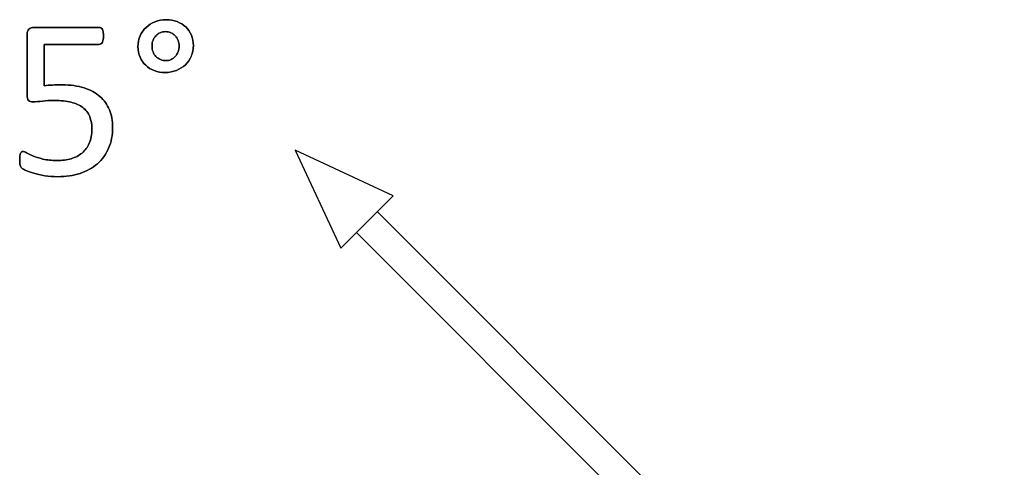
# Model space of a CAD drawing. Header units: inches. Extents: x 0 to 17820, y -10 to 12600.
# Tile 82 of 256: x 801 to 1467, y 11130 to 11433. Entities that reach past the tile are written whole.
import ezdxf

# ---------------------------------------------------------------- set-up
doc = ezdxf.new("R2010")
doc.units = ezdxf.units.IN
doc.layers.add('254', color=7, linetype='Continuous', true_color=0xffffff)

msp = doc.modelspace()

# ---------------------------------------------------------------- linework, layer by layer
at = {"layer": '254', "color": 2, "linetype": 'Continuous', "lineweight": 25}
for p, q in [((987.381, 11344.672), (1018.272, 11278.426)), ((1053.627, 11313.781), (987.381, 11344.672)), ((1053.627, 11313.781), (1035.95, 11296.103)), ((1467.285, 10878.91), (1043.021, 11303.174)), ((1035.95, 11296.103), (1018.272, 11278.426)), ((1028.879, 11289.032), (1453.143, 10864.768))]:
    msp.add_line(p, q, dxfattribs=at)
at = {"layer": '254', "color": 150, "linetype": 'Continuous', "lineweight": 25}
for points, knots in [([(861.155, 11346.093), (862.956, 11350.243), (863.851, 11354.974), (863.851, 11364.611), (863.13, 11368.535), (860.187, 11375.632), (858.052, 11378.633), (852.325, 11383.608), (848.79, 11385.528), (840.273, 11388.251), (835.317, 11388.933), (827.151, 11388.933), (824.988, 11388.904), (823.112, 11388.846), (821.237, 11388.817), (819.419, 11388.644), (817.602, 11388.385), (817.602, 11397.694), (817.602, 11407.004), (817.602, 11416.313), (829.989, 11416.313), (842.376, 11416.313), (855.686, 11416.313), (856.407, 11416.832), (856.926, 11417.871), (857.446, 11418.881), (857.705, 11420.323), (857.705, 11423.151), (857.619, 11423.988), (857.503, 11424.709), (857.359, 11425.43), (857.186, 11426.007), (856.667, 11426.93), (856.349, 11427.277), (855.974, 11427.508), (855.57, 11427.738), (855.166, 11427.854), (840.067, 11427.854), (825.372, 11427.854), (809.206, 11427.854), (808.052, 11427.45), (806.465, 11425.805), (806.061, 11424.565), (806.061, 11409.35), (806.061, 11395.838), (806.061, 11380.422), (806.378, 11379.152), (806.984, 11378.46), (807.619, 11377.796), (808.629, 11377.479), (812.033, 11377.479), (814.111, 11377.623), (816.39, 11377.94), (818.64, 11378.229), (821.323, 11378.402), (828.854, 11378.402), (832.662, 11377.998), (835.836, 11377.19), (839.038, 11376.411), (841.664, 11375.199), (845.819, 11371.968), (847.348, 11369.948), (849.353, 11365.078), (849.858, 11362.274), (849.858, 11355.292), (849.252, 11352.06), (846.875, 11346.785), (845.27, 11344.588), (841.101, 11341.114), (838.634, 11339.827), (832.887, 11338.202), (829.748, 11337.779), (822.622, 11337.779), (819.419, 11338.096), (816.736, 11338.789), (814.024, 11339.452), (811.774, 11340.145), (808.138, 11341.645), (806.696, 11342.337), (805.599, 11342.972), (804.532, 11343.607), (803.724, 11343.924), (802.858, 11343.924), (802.541, 11343.838), (802.252, 11343.636), (801.993, 11343.405), (801.733, 11343.087), (801.329, 11342.222), (801.185, 11341.674), (801.098, 11340.981), (801.041, 11340.289), (800.983, 11339.481), (800.983, 11337.692), (801.012, 11336.913), (801.13, 11335.557), (801.214, 11335.009), (801.329, 11334.576), (801.473, 11334.143), (801.618, 11333.768), (801.762, 11333.48), (801.906, 11333.162), (802.195, 11332.816), (802.57, 11332.47), (802.945, 11332.095), (803.839, 11331.633), (805.224, 11330.999), (806.609, 11330.393), (808.369, 11329.758), (812.697, 11328.488), (815.149, 11327.94), (820.689, 11327.075), (823.603, 11326.844), (832.229, 11326.844), (837.278, 11327.594), (846.329, 11330.592), (850.262, 11332.73), (856.823, 11338.428), (859.35, 11341.933), (861.155, 11346.093)], [0, 0, 0, 0, 0.0348574, 0.0348574, 0.0629318, 0.0629318, 0.0910061, 0.0910061, 0.1192213, 0.1192213, 0.1476666, 0.1476666, 0.1598779, 0.1598779, 0.1598779, 0.1722223, 0.1722223, 0.1722223, 0.2345236, 0.2345236, 0.2345236, 0.3174204, 0.3174204, 0.323599, 0.323599, 0.323599, 0.3334274, 0.3334274, 0.3386487, 0.3386487, 0.3386487, 0.3427899, 0.3427899, 0.3469311, 0.3469311, 0.3469311, 0.3497779, 0.3497779, 0.4533469, 0.4533469, 0.4637173, 0.4637173, 0.4744648, 0.4744648, 0.5597763, 0.5597763, 0.5717989, 0.5717989, 0.5717989, 0.5793204, 0.5793204, 0.5895495, 0.5895495, 0.5895495, 0.6077166, 0.6077166, 0.6330505, 0.6330505, 0.6330505, 0.6526804, 0.6526804, 0.6723102, 0.6723102, 0.6916617, 0.6916617, 0.7148834, 0.7148834, 0.7383175, 0.7383175, 0.7619124, 0.7619124, 0.785791, 0.785791, 0.8114754, 0.8114754, 0.8114754, 0.8278023, 0.8278023, 0.8441292, 0.8441292, 0.8441292, 0.8500784, 0.8500784, 0.8546278, 0.8546278, 0.8546278, 0.8574696, 0.8574696, 0.8603114, 0.8603114, 0.8603114, 0.8657953, 0.8657953, 0.8716448, 0.8716448, 0.8777467, 0.8777467, 0.8777467, 0.8804848, 0.8804848, 0.8804848, 0.883505, 0.883505, 0.883505, 0.8905742, 0.8905742, 0.8905742, 0.9036517, 0.9036517, 0.9167292, 0.9167292, 0.9298068, 0.9298068, 0.953273, 0.953273, 0.9766949, 0.9766949, 1, 1, 1, 1]), ([(917.133, 11408.411), (918.063, 11410.6), (918.554, 11412.966), (918.554, 11418.102), (918.092, 11420.468), (916.246, 11424.795), (914.947, 11426.613), (913.332, 11428.142), (911.687, 11429.643), (909.725, 11430.825), (907.475, 11431.72), (905.224, 11432.585), (902.743, 11433.018), (897.377, 11433.018), (894.866, 11432.557), (890.25, 11430.71), (888.231, 11429.441), (884.784, 11426.281), (883.441, 11424.363), (882.46, 11422.141), (881.508, 11419.891), (881.018, 11417.467), (881.018, 11412.245), (881.479, 11409.85), (883.336, 11405.556), (884.595, 11403.705), (886.24, 11402.176), (887.884, 11400.618), (889.817, 11399.435), (894.295, 11397.748), (896.742, 11397.329), (902.195, 11397.329), (904.705, 11397.79), (909.379, 11399.637), (911.398, 11400.935), (914.875, 11404.238), (916.188, 11406.186), (917.133, 11408.411)], [0, 0, 0, 0, 0.0587249, 0.0587249, 0.1201497, 0.1201497, 0.1815745, 0.1815745, 0.1815745, 0.2402403, 0.2402403, 0.2402403, 0.3043537, 0.3043537, 0.3698608, 0.3698608, 0.435368, 0.435368, 0.5002841, 0.5002841, 0.5002841, 0.5649556, 0.5649556, 0.6303456, 0.6303456, 0.6964808, 0.6964808, 0.6964808, 0.7567141, 0.7567141, 0.8178921, 0.8178921, 0.878426, 0.878426, 0.93896, 0.93896, 1, 1, 1, 1]), ([(908.167, 11419.054), (908.629, 11417.842), (908.859, 11416.544), (908.859, 11413.774), (908.629, 11412.505), (907.705, 11410.139), (907.071, 11409.1), (906.292, 11408.206), (905.484, 11407.311), (904.532, 11406.59), (903.435, 11406.1), (902.339, 11405.58), (901.156, 11405.321), (898.588, 11405.321), (897.348, 11405.551), (895.04, 11406.532), (894.059, 11407.225), (893.193, 11408.09), (892.356, 11408.956), (891.693, 11410.023), (890.76, 11412.472), (890.539, 11413.832), (890.539, 11416.659), (890.769, 11417.9), (891.693, 11420.266), (892.356, 11421.304), (893.972, 11423.036), (894.953, 11423.728), (897.146, 11424.709), (898.357, 11424.94), (900.954, 11424.94), (902.195, 11424.709), (904.445, 11423.728), (905.426, 11423.036), (906.234, 11422.17), (907.071, 11421.304), (907.705, 11420.266), (908.167, 11419.054)], [0, 0, 0, 0, 0.0651434, 0.0651434, 0.1302867, 0.1302867, 0.1954301, 0.1954301, 0.1954301, 0.2558885, 0.2558885, 0.2558885, 0.3168823, 0.3168823, 0.3851372, 0.3851372, 0.4533921, 0.4533921, 0.4533921, 0.5178802, 0.5178802, 0.583711, 0.583711, 0.641946, 0.641946, 0.700181, 0.700181, 0.758416, 0.758416, 0.816651, 0.816651, 0.8775331, 0.8775331, 0.9384151, 0.9384151, 0.9384151, 1, 1, 1, 1])]:
    msp.add_open_spline(points, degree=3, knots=knots, dxfattribs=at)
at = {"layer": '254', "color": 2, "linetype": 'Continuous', "lineweight": 25}
for points, knots in [([(855.974, 11427.508), (855.57, 11427.738), (855.166, 11427.854), (840.067, 11427.854), (825.372, 11427.854), (809.206, 11427.854), (808.052, 11427.45), (806.465, 11425.805), (806.061, 11424.565), (806.061, 11409.35), (806.061, 11395.838), (806.061, 11380.422), (806.378, 11379.152), (806.984, 11378.46)], [0, 0, 0, 0, 0.0126598, 0.0126598, 0.473237, 0.473237, 0.519355, 0.519355, 0.5671495, 0.5671495, 0.946535, 0.946535, 1, 1, 1, 1]), ([(857.503, 11424.709), (857.359, 11425.43), (857.186, 11426.007), (856.667, 11426.93), (856.349, 11427.277), (855.974, 11427.508)], [0, 0, 0, 0, 0.5, 0.5, 1, 1, 1, 1]), ([(907.475, 11431.72), (905.224, 11432.585), (902.743, 11433.018), (897.377, 11433.018), (894.866, 11432.557), (890.25, 11430.71), (888.231, 11429.441), (884.784, 11426.281), (883.441, 11424.363), (882.46, 11422.141)], [0, 0, 0, 0, 0.2465484, 0.2465484, 0.4984565, 0.4984565, 0.7503646, 0.7503646, 1, 1, 1, 1]), ([(917.14, 11408.408), (918.063, 11410.6), (918.554, 11412.966), (918.554, 11418.102), (918.092, 11420.468), (916.246, 11424.795), (914.947, 11426.613), (913.332, 11428.142)], [0, 0, 0, 0, 0.3234201, 0.3234201, 0.66171, 0.66171, 1, 1, 1, 1]), ([(856.926, 11417.871), (857.446, 11418.881), (857.705, 11420.323), (857.705, 11423.151), (857.619, 11423.988), (857.503, 11424.709)], [0, 0, 0, 0, 0.6530612, 0.6530612, 1, 1, 1, 1]), ([(882.46, 11422.141), (881.508, 11419.891), (881.018, 11417.467), (881.018, 11412.245), (881.479, 11409.85), (883.336, 11405.556), (884.595, 11403.705), (886.24, 11402.176)], [0, 0, 0, 0, 0.3296255, 0.3296255, 0.6629136, 0.6629136, 1, 1, 1, 1]), ([(893.193, 11408.09), (892.356, 11408.956), (891.693, 11410.023), (890.76, 11412.472), (890.539, 11413.832), (890.539, 11416.659), (890.769, 11417.9), (891.693, 11420.266), (892.356, 11421.304), (893.972, 11423.036), (894.953, 11423.728), (897.146, 11424.709), (898.357, 11424.94), (900.954, 11424.94), (902.195, 11424.709), (904.445, 11423.728), (905.426, 11423.036), (906.234, 11422.17)], [0, 0, 0, 0, 0.1329587, 0.1329587, 0.2686861, 0.2686861, 0.3887525, 0.3887525, 0.508819, 0.508819, 0.6288855, 0.6288855, 0.7489519, 0.7489519, 0.874476, 0.874476, 1, 1, 1, 1]), ([(817.602, 11416.313), (829.989, 11416.313), (842.376, 11416.313), (855.686, 11416.313), (856.407, 11416.832), (856.926, 11417.871)], [0, 0, 0, 0, 0.9306358, 0.9306358, 1, 1, 1, 1]), ([(908.167, 11419.054), (908.629, 11417.842), (908.859, 11416.544), (908.859, 11413.774), (908.629, 11412.505), (907.705, 11410.139), (907.071, 11409.1), (906.292, 11408.206)], [0, 0, 0, 0, 0.3333333, 0.3333333, 0.6666667, 0.6666667, 1, 1, 1, 1]), ([(886.24, 11402.176), (887.884, 11400.618), (889.817, 11399.435), (894.295, 11397.748), (896.742, 11397.329), (902.195, 11397.329), (904.705, 11397.79), (909.379, 11399.637), (911.398, 11400.935), (914.875, 11404.238), (916.188, 11406.186), (917.14, 11408.408)], [0, 0, 0, 0, 0.1984499, 0.1984499, 0.4000118, 0.4000118, 0.5994521, 0.5994521, 0.7988923, 0.7988923, 1, 1, 1, 1]), ([(903.435, 11406.1), (902.339, 11405.58), (901.156, 11405.321), (898.588, 11405.321), (897.348, 11405.551), (895.04, 11406.532), (894.059, 11407.225), (893.193, 11408.09)], [0, 0, 0, 0, 0.3088235, 0.3088235, 0.6544118, 0.6544118, 1, 1, 1, 1]), ([(861.168, 11346.088), (862.956, 11350.243), (863.851, 11354.974), (863.851, 11364.611), (863.13, 11368.535), (860.187, 11375.632), (858.052, 11378.633), (852.325, 11383.608), (848.79, 11385.528), (840.273, 11388.251), (835.317, 11388.933), (827.151, 11388.933), (824.988, 11388.904), (823.112, 11388.846)], [0, 0, 0, 0, 0.2180252, 0.2180252, 0.3936238, 0.3936238, 0.5692224, 0.5692224, 0.7457021, 0.7457021, 0.9236208, 0.9236208, 1, 1, 1, 1]), ([(806.984, 11378.46), (807.619, 11377.796), (808.629, 11377.479), (812.033, 11377.479), (814.111, 11377.623), (816.39, 11377.94)], [0, 0, 0, 0, 0.4237288, 0.4237288, 1, 1, 1, 1]), ([(816.39, 11377.94), (818.64, 11378.229), (821.323, 11378.402), (828.854, 11378.402), (832.662, 11377.998), (835.836, 11377.19)], [0, 0, 0, 0, 0.4176245, 0.4176245, 1, 1, 1, 1]), ([(835.836, 11377.19), (839.038, 11376.411), (841.664, 11375.199), (845.819, 11371.968), (847.348, 11369.948), (849.353, 11365.078), (849.858, 11362.274), (849.858, 11355.292), (849.252, 11352.06), (846.875, 11346.785), (845.27, 11344.588), (841.101, 11341.114), (838.634, 11339.827), (832.887, 11338.202), (829.748, 11337.779), (822.622, 11337.779), (819.419, 11338.096), (816.736, 11338.789)], [0, 0, 0, 0, 0.1100175, 0.1100175, 0.2200351, 0.2200351, 0.3284922, 0.3284922, 0.4586408, 0.4586408, 0.5899793, 0.5899793, 0.7222193, 0.7222193, 0.8560489, 0.8560489, 1, 1, 1, 1]), ([(801.098, 11340.981), (801.041, 11340.289), (800.983, 11339.481), (800.983, 11337.692), (801.012, 11336.913), (801.13, 11335.557), (801.214, 11335.009), (801.329, 11334.576)], [0, 0, 0, 0, 0.3145278, 0.3145278, 0.6500241, 0.6500241, 1, 1, 1, 1]), ([(802.252, 11343.636), (801.993, 11343.405), (801.733, 11343.087), (801.329, 11342.222), (801.185, 11341.674), (801.098, 11340.981)], [0, 0, 0, 0, 0.5, 0.5, 1, 1, 1, 1]), ([(805.599, 11342.972), (804.532, 11343.607), (803.724, 11343.924), (802.858, 11343.924), (802.541, 11343.838), (802.252, 11343.636)], [0, 0, 0, 0, 0.5666667, 0.5666667, 1, 1, 1, 1]), ([(805.224, 11330.999), (806.609, 11330.393), (808.369, 11329.758), (812.697, 11328.488), (815.149, 11327.94), (820.689, 11327.075), (823.603, 11326.844), (832.229, 11326.844), (837.278, 11327.594), (846.329, 11330.592), (850.262, 11332.73), (856.823, 11338.428), (859.35, 11341.933), (861.168, 11346.088)], [0, 0, 0, 0, 0.1195104, 0.1195104, 0.2390207, 0.2390207, 0.3585311, 0.3585311, 0.5729796, 0.5729796, 0.787024, 0.787024, 1, 1, 1, 1]), ([(816.736, 11338.789), (814.024, 11339.452), (811.774, 11340.145), (808.138, 11341.645), (806.696, 11342.337), (805.599, 11342.972)], [0, 0, 0, 0, 0.5, 0.5, 1, 1, 1, 1])]:
    msp.add_open_spline(points, degree=3, knots=knots, dxfattribs=at)
for points in [[(913.332, 11428.142), (911.687, 11429.643), (909.725, 11430.825), (907.475, 11431.72)], [(906.234, 11422.17), (907.071, 11421.304), (907.705, 11420.266), (908.167, 11419.054)], [(817.602, 11388.385), (817.602, 11397.694), (817.602, 11407.004), (817.602, 11416.313)], [(906.292, 11408.206), (905.484, 11407.311), (904.532, 11406.59), (903.435, 11406.1)], [(823.112, 11388.846), (821.237, 11388.817), (819.419, 11388.644), (817.602, 11388.385)], [(801.329, 11334.576), (801.473, 11334.143), (801.618, 11333.768), (801.762, 11333.48)], [(801.762, 11333.48), (801.906, 11333.162), (802.195, 11332.816), (802.57, 11332.47)], [(802.57, 11332.47), (802.945, 11332.095), (803.839, 11331.633), (805.224, 11330.999)]]:
    msp.add_open_spline(points, degree=3, dxfattribs=at)

doc.saveas('drawing.dxf')
